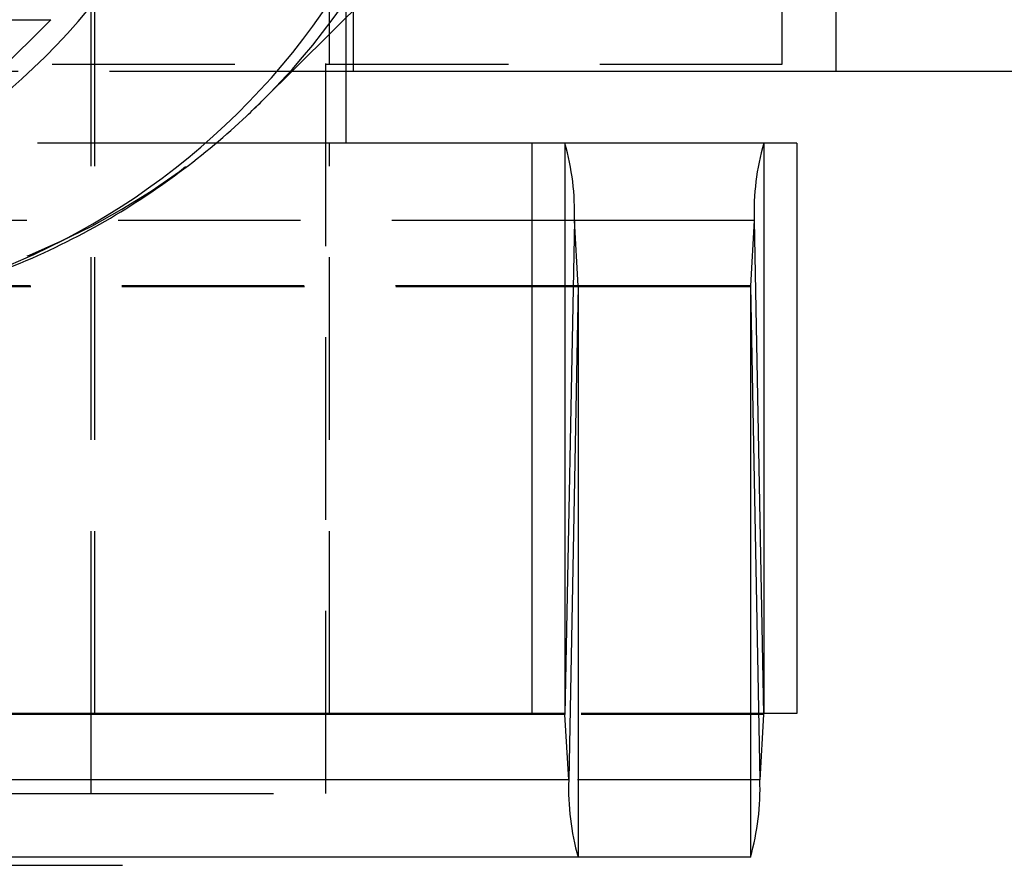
# Model space of a CAD drawing. Extents: x 144 to 818, y 5 to 576.
# Tile 6 of 49: x 283 to 296, y 33 to 44. Entities that reach past the tile are written whole.
import ezdxf

# ---------------------------------------------------------------- set-up
doc = ezdxf.new("R2010")
doc.units = 0
doc.header["$LTSCALE"] = 2
doc.linetypes.add('HIDDEN', pattern=[1.905, 1.27, -0.635])
doc.layers.get('0').update_dxf_attribs({"linetype": 'CONTINUOUS'})

# ---------------------------------------------------------------- blocks, each defined once
blk = doc.blocks.new('SW_CENTERMARKSYMBOL_10')
at = {"color": 0, "linetype": 'CONTINUOUS'}
blk.add_line((5, 0), (7.75, 0), dxfattribs=at)

msp = doc.modelspace()

# ---------------------------------------------------------------- linework, layer by layer
at = {"color": 7, "linetype": 'HIDDEN'}
for p, q in [((286.878, 33.712), (286.878, 86.712)), ((283.6098, 34.8245), (283.6098, 85.5995)), ((286.928, 43.862), (286.928, 47.862)), ((283.6598, 42.762), (283.6598, 47.512)), ((287.1598, 43.762), (287.1598, 47.512)), ((287.2598, 43.762), (287.2598, 47.512)), ((293.228, 43.862), (293.228, 47.512)), ((267.0585, 44.4821), (283.0502, 44.4821)), ((283.0502, 44.4821), (279.0027, 40.4643)), ((267.828, 43.862), (293.228, 43.862)), ((286.4033, 43.762), (275.4337, 43.762)), ((285.4031, 42.762), (264.3564, 42.762)), ((283.6598, 34.8245), (283.6598, 42.762)), ((286.928, 34.8245), (286.928, 42.762)), ((290.3354, 41.6852), (264.9491, 41.6852)), ((290.3354, 41.6852), (267.4524, 41.6852)), ((290.3871, 40.7754), (265.0008, 40.7754)), ((290.3888, 40.762), (265.0025, 40.762)), ((290.3871, 40.7754), (267.4006, 40.7754)), ((292.969, 34.8111), (267.5827, 34.8111)), ((283.6098, 34.8111), (270.9098, 34.8111)), ((292.9707, 34.8245), (290.2034, 34.8245)), ((292.9173, 33.9013), (267.531, 33.9013)), ((283.6098, 33.9013), (270.9098, 33.9013)), ((283.6098, 33.712), (286.878, 33.712))]:
    msp.add_line(p, q, dxfattribs=at)
at = {"color": 7, "linetype": 'CONTINUOUS'}
for p, q in [((293.9755, 47.512), (293.9755, 43.762)), ((285.9869, 43.3486), (290.0285, 47.3606)), ((293.9755, 43.762), (286.4033, 43.762)), ((287.1598, 42.762), (287.1598, 43.762)), ((315.0536, 43.762), (293.9755, 43.762)), ((289.7427, 42.762), (285.4031, 42.762)), ((289.7427, 42.762), (289.7427, 34.8245)), ((290.2034, 42.762), (289.7427, 42.762)), ((290.2034, 42.762), (290.2034, 34.8245)), ((292.9707, 42.762), (290.2034, 42.762)), ((292.9707, 42.762), (292.9707, 34.8245)), ((293.4313, 42.762), (292.9707, 42.762)), ((293.4313, 42.762), (293.4313, 34.8245)), ((290.3354, 41.6852), (290.205, 34.8111)), ((290.3871, 40.7754), (290.3354, 41.6852)), ((292.8387, 41.6852), (292.7869, 40.7754)), ((292.8387, 41.6852), (292.969, 34.8111)), ((290.3871, 40.7754), (290.2568, 33.9013)), ((290.3888, 40.762), (290.3888, 32.8245)), ((292.7853, 40.762), (290.3888, 40.762)), ((292.7853, 40.762), (292.7853, 32.8245)), ((292.7869, 40.7754), (292.9173, 33.9013)), ((289.7427, 34.8245), (264.3564, 34.8245)), ((283.6098, 33.712), (283.6098, 34.8245)), ((290.2034, 34.8245), (289.7427, 34.8245)), ((290.2568, 33.9013), (290.205, 34.8111)), ((292.969, 34.8111), (292.9173, 33.9013)), ((293.4313, 34.8245), (292.9707, 34.8245)), ((270.9098, 33.712), (283.6098, 33.712)), ((290.3888, 32.8245), (265.0025, 32.8245)), ((292.7853, 32.8245), (290.3888, 32.8245))]:
    msp.add_line(p, q, dxfattribs=at)
at = {"color": 8, "linetype": 'CONTINUOUS'}
for p, q in [((292.8387, 41.6852), (290.3354, 41.6852)), ((292.7869, 40.7754), (290.3871, 40.7754)), ((290.205, 34.8111), (283.6098, 34.8111)), ((290.2568, 33.9013), (283.6098, 33.9013))]:
    msp.add_line(p, q, dxfattribs=at)
at = {"color": 7, "linetype": 'CONTINUOUS'}
for centre, radius, start, end in [((273.4674, 51.5343), 10.0103, 274.39439, 354.57337), ((275.8123, 51.1335), 10.1275, 271.03807, 353.81205), ((278.6295, 50.2924), 9.993, 268.83815, 355.03555), ((286.8869, 41.809), 3.4507, 357.94416, 16.03265), ((296.2871, 41.809), 3.4507, 163.96736, 182.05583), ((290.43, 40.7739), 0.0429, 177.94181, 196.03654), ((292.744, 40.7739), 0.0429, 343.96286, 2.05879), ((290.1621, 34.8126), 0.043, 357.9484, 16.02803), ((293.0119, 34.8126), 0.043, 163.97121, 182.05236), ((293.7052, 33.7775), 3.4507, 177.94405, 196.03276), ((289.4688, 33.7775), 3.4507, 343.96725, 2.05594)]:
    msp.add_arc(centre, radius, start, end, dxfattribs=at)
at = {"color": 8, "linetype": 'CONTINUOUS'}
msp.add_arc((278.9826, 50.4014), 9.9399, 314.46388, 355.22529, dxfattribs=at)
at = {"color": 7, "linetype": 'HIDDEN'}
msp.add_arc((278.9842, 50.4072), 9.943, 270.10705, 314.43427, dxfattribs=at)
at = {"color": 7, "linetype": 'CONTINUOUS'}
msp.add_open_spline([(279.1222, 40.3306), (279.241, 40.3293), (279.8892, 40.3225), (281.0281, 40.5491), (282.4647, 40.9899), (283.747, 41.6122), (284.8594, 42.3427), (285.5709, 42.9425), (285.9156, 43.2791), (285.9869, 43.3486)], degree=3, knots=[0, 0, 0, 0, 0.0431454, 0.2354041, 0.4212443, 0.6021097, 0.7791988, 0.9543357, 1, 1, 1, 1], dxfattribs=at)

# ---------------------------------------------------------------- block references
at = {"color": 179, "linetype": 'CONTINUOUS'}
msp.add_blockref('SW_CENTERMARKSYMBOL_10', (276.2962, 32.712), dxfattribs=at)

doc.saveas('drawing.dxf')
